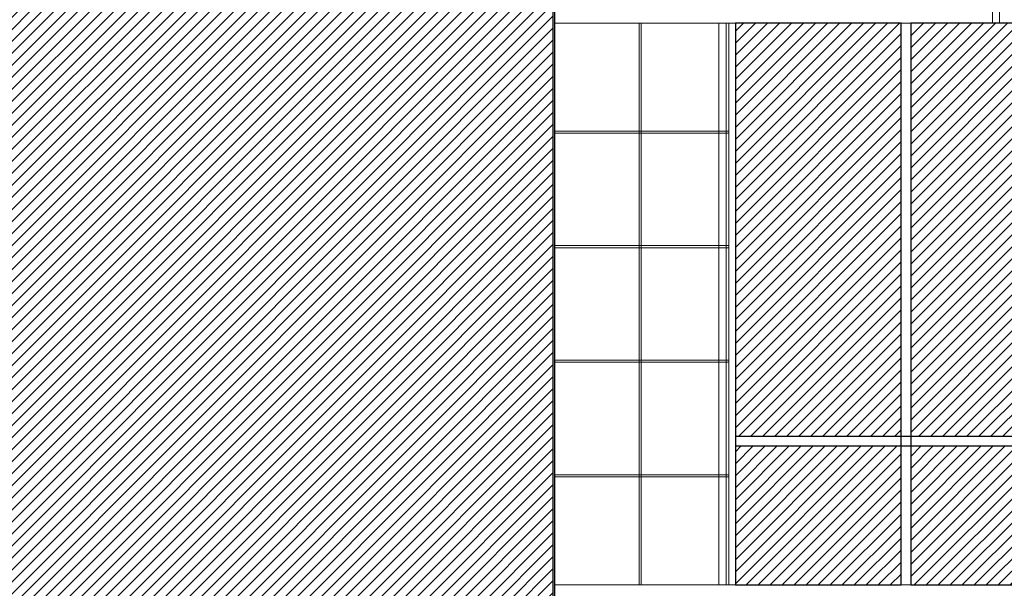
# Model space of a CAD drawing. Header units: millimetres. Extents: x 614675 to 1010864, y -150593 to -87691.
# Tile 103 of 194: x 848990 to 856357, y -131816 to -127566. Entities that reach past the tile are written whole.
import ezdxf

# ---------------------------------------------------------------- set-up
doc = ezdxf.new("R2010")
doc.units = ezdxf.units.MM
doc.header["$LTSCALE"] = 0.05
doc.layers.get('0').update_dxf_attribs({"lineweight": 0})
doc.layers.add('GLASS', color=135, linetype='Continuous')

msp = doc.modelspace()

# ---------------------------------------------------------------- hatches: boundary and pattern name
at = {"lineweight": 0, "true_color": 0x48a43f}
h = msp.add_hatch(dxfattribs=at)
h.set_pattern_fill('ANSI31', color=95, scale=20, style=0)
h.set_pattern_definition([(45, (855793.1384197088, -216594.1485933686), (-44.90128060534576, 44.90128060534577), [])])
h.paths.add_polyline_path([(842927.946578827, -123486.3038470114), (842927.946578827, -132051.0799254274), (852979.3696283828, -132051.0799254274), (852979.3696283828, -123490.5397664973)])
h = msp.add_hatch()
h.set_pattern_fill('ANSI31', color=253, scale=20, style=0)
h.set_pattern_definition([(45, (465252.3510829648, -320525.0827127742), (-44.90128060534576, 44.90128060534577), [])])
h.paths.add_polyline_path([(855656.6558840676, -131790.64482785), (856897.10831147, -131790.6448278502), (856897.10831147, -130751.6455865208), (855656.6558840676, -130751.6455865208)])
h.paths.add_polyline_path([(856897.10831147, -127590.5649233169), (855656.6558840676, -127590.5649233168), (855656.6558840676, -130679.6455865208), (856897.10831147, -130679.6455865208)])
h.paths.add_polyline_path([(854344.3996250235, -131790.64482785), (855584.9666982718, -131790.64482785), (855584.9666982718, -130751.6455865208), (854344.3996250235, -130751.6455865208)])
h.paths.add_polyline_path([(855584.9666982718, -127590.5649233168), (854344.3996250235, -127590.5649233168), (854344.3996250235, -130679.6455865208), (855584.9666982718, -130679.6455865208)])
h.paths.add_polyline_path([(859743.233443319, -131790.6448278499), (860981.1424363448, -131790.64482785), (860981.1424363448, -130751.6455865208), (859743.233443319, -130751.6455865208)])
h.paths.add_polyline_path([(860981.1424363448, -127590.5649233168), (859743.233443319, -127590.5649233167), (859743.233443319, -130679.6455865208), (860981.1424363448, -130679.6455865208)])
h.paths.add_polyline_path([(858433.6951046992, -131790.64482785), (859671.7108117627, -131790.6448278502), (859671.7108117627, -130751.6455865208), (858433.6951046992, -130751.6455865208)])
h.paths.add_polyline_path([(859671.7108117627, -127590.5649233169), (858433.6951046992, -127590.5649233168), (858433.6951046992, -130679.6455865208), (859671.7108117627, -130679.6455865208)])
h.paths.add_polyline_path([(863816.968947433, -131790.6448278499), (865051.823523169, -131790.64482785), (865051.823523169, -130751.6455865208), (863816.968947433, -130751.6455865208)])
h.paths.add_polyline_path([(865051.823523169, -127590.5649233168), (863816.968947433, -127590.5649233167), (863816.968947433, -130679.6455865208), (865051.823523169, -130679.6455865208)])
h.paths.add_polyline_path([(862510.5891775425, -131790.6448278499), (863745.6027492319, -131790.64482785), (863745.6027492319, -130751.6455865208), (862510.5891775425, -130751.6455865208)])
h.paths.add_polyline_path([(863745.6027492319, -127590.5649233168), (862510.5891775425, -127590.5649233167), (862510.5891775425, -130679.6455865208), (863745.6027492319, -130679.6455865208)])
h.paths.add_polyline_path([(867878.8576737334, -131790.6448278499), (869110.1751977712, -131790.64482785), (869110.1751977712, -130751.6455865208), (867878.8576737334, -130751.6455865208)])
h.paths.add_polyline_path([(869110.1751977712, -127590.5649233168), (867878.8576737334, -127590.5649233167), (867878.8576737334, -130679.6455865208), (869110.1751977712, -130679.6455865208)])
h.paths.add_polyline_path([(866576.2256954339, -131790.6448278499), (867807.6953128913, -131790.64482785), (867807.6953128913, -130751.6455865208), (866576.2256954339, -130751.6455865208)])
h.paths.add_polyline_path([(867807.6953128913, -127590.5649233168), (866576.2256954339, -127590.5649233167), (866576.2256954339, -130679.6455865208), (867807.6953128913, -130679.6455865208)])
h.paths.add_polyline_path([(879988.3163270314, -131790.6448278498), (881206.0907375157, -131790.6448278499), (881206.0907375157, -130751.6455865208), (879988.3163270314, -130751.6455865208)])
h.paths.add_polyline_path([(881206.0907375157, -127590.5649233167), (879988.3163270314, -127590.5649233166), (879988.3163270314, -130679.6455865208), (881206.0907375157, -130679.6455865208)])
h.paths.add_polyline_path([(878699.910351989, -131790.6448278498), (879917.9345837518, -131790.6448278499), (879917.9345837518, -130751.6455865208), (878699.910351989, -130751.6455865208)])
h.paths.add_polyline_path([(879917.9345837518, -127590.5649233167), (878699.910351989, -127590.5649233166), (878699.910351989, -130679.6455865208), (879917.9345837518, -130679.6455865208)])
h.paths.add_polyline_path([(884000.4851924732, -131790.6448278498), (885209.0334033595, -131790.64482785), (885209.0334033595, -130751.6455865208), (884000.4851924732, -130751.6455865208)])
h.paths.add_polyline_path([(885209.0334033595, -127590.5649233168), (884000.4851924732, -127590.5649233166), (884000.4851924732, -130679.6455865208), (885209.0334033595, -130679.6455865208)])
h.paths.add_polyline_path([(882717.874531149, -131790.6448278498), (883930.4202687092, -131790.6448278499), (883930.4202687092, -130751.6455865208), (882717.874531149, -130751.6455865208)])
h.paths.add_polyline_path([(883930.4202687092, -127590.5649233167), (882717.874531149, -127590.5649233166), (882717.874531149, -130679.6455865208), (883930.4202687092, -130679.6455865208)])
h.paths.add_polyline_path([(887999.1683785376, -131790.6448278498), (889197.2451434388, -131790.64482785), (889197.2451434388, -130751.6455865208), (887999.1683785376, -130751.6455865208)])
h.paths.add_polyline_path([(889197.2451434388, -127590.5649233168), (887999.1683785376, -127590.5649233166), (887999.1683785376, -130679.6455865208), (889197.2451434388, -130679.6455865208)])
h.paths.add_polyline_path([(886722.8642055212, -131790.6448278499), (887929.4486506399, -131790.6448278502), (887929.4486506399, -130751.6455865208), (886722.8642055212, -130751.6455865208)])
h.paths.add_polyline_path([(887929.4486506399, -127590.5649233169), (886722.8642055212, -127590.5649233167), (886722.8642055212, -130679.6455865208), (887929.4486506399, -130679.6455865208)])

# ---------------------------------------------------------------- linework, layer by layer
at = {"lineweight": 5}
for points in [[(852994.0373976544, -137840.6447110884), (852994.0373976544, -87723.14289548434)], [(852979.3696283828, -132360.5832613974), (852979.3696283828, -114225.604891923)], [(852989.2905301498, -132360.5832613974), (852989.2905301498, -114225.604891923)], [(856267.9957227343, -127590.5649233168), (856267.9957227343, -126740.6447110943)], [(856321.6040814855, -127590.5649233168), (856321.6040814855, -126740.6447110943)], [(852994.0373976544, -127590.5649233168), (890743.4124142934, -127590.5649233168)], [(854221.990361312, -131790.64482785), (854221.990361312, -127590.5649233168)], [(854276.1294647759, -131790.64482785), (854276.1294647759, -127590.5649233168)], [(854295.3193154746, -131790.64482785), (854295.3193154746, -127590.5649233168)], [(852994.0373976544, -128397.5647920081), (854295.3193154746, -128397.5647920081)], [(852994.0373976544, -128412.5623752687), (854295.3193154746, -128412.5623752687)], [(852994.0373976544, -129254.5647920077), (854295.3193154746, -129254.5647920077)], [(852994.0373976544, -129269.5623752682), (854295.3193154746, -129269.5623752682)], [(852994.0373976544, -130111.5647897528), (854295.3193154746, -130111.5647897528)], [(852994.0373976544, -130126.5623730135), (854295.3193154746, -130126.5623730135)], [(852994.0373976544, -130968.5647897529), (854295.3193154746, -130968.5647897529)], [(852994.0373976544, -130983.5623730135), (854295.3193154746, -130983.5623730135)], [(852994.0373976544, -131790.64482785), (870579.2713390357, -131790.64482785)]]:
    msp.add_lwpolyline(points, dxfattribs=at)
at = {"lineweight": 5, "extrusion": (0, 0, -1)}
for points in [[(-853624.8649273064, -131790.64482785), (-853624.8649273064, -127590.5649233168)], [(-853639.805900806, -131790.64482785), (-853639.805900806, -127590.5649233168)]]:
    msp.add_lwpolyline(points, dxfattribs=at)
at = {"layer": 'GLASS'}
for points, elevation in [([(854344.3996250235, -131790.64482785), (855584.9666982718, -131790.64482785), (855584.9666982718, -127590.5649233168), (854344.3996250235, -127590.5649233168)], 0.8104069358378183), ([(855656.6558840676, -131790.64482785), (856897.10831147, -131790.6448278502), (856897.10831147, -127590.5649233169), (855656.6558840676, -127590.5649233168)], -0.4052034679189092)]:
    msp.add_lwpolyline(points, close=True, dxfattribs=dict(at, elevation=elevation))
at = {"layer": 'GLASS', "elevation": -57689.05375547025}
for points in [[(854344.3996250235, -130679.6455865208), (856897.10831147, -130679.6455865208)], [(854344.3996250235, -130751.6455865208), (856897.10831147, -130751.6455865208)]]:
    msp.add_lwpolyline(points, dxfattribs=at)

doc.saveas('drawing.dxf')
